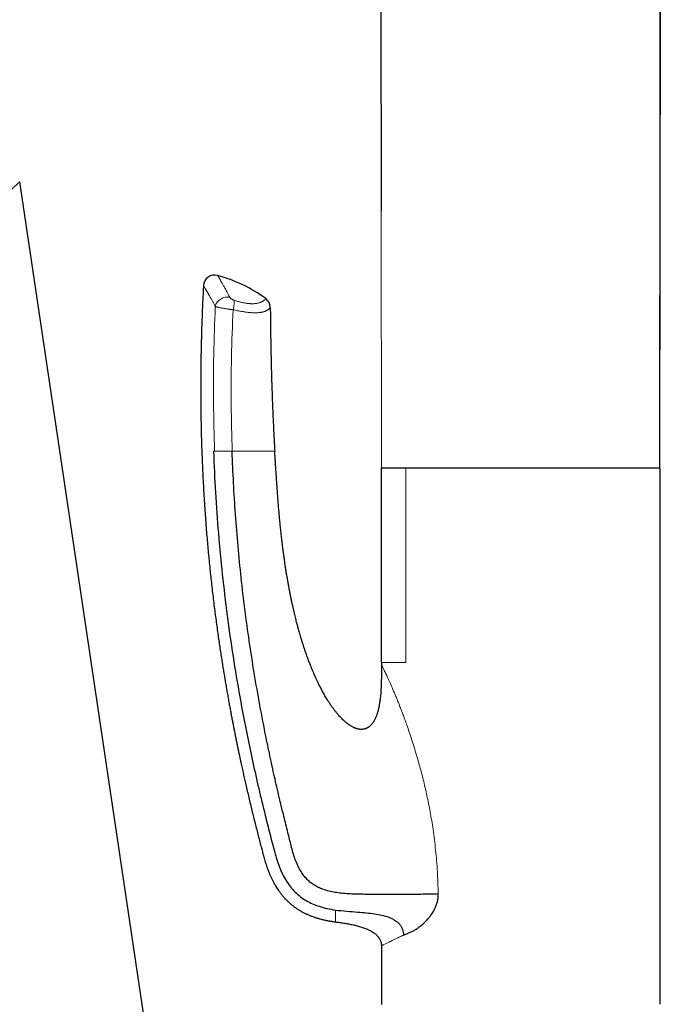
# Model space of a CAD drawing. Header units: millimetres. Extents: x 8 to 761, y 12 to 790.
# Tile 95 of 240: x 157 to 214, y 606 to 694. Entities that reach past the tile are written whole.
import ezdxf

# ---------------------------------------------------------------- set-up
doc = ezdxf.new("R2010")
doc.units = ezdxf.units.MM

msp = doc.modelspace()

# ---------------------------------------------------------------- linework, layer by layer
at = {"color": 7, "linetype": 'Continuous', "lineweight": 30}
for p, q in [((214.369, 653.913), (214.496, 777.701)), ((189.491, 752.074), (189.571, 676.793)), ((173.402, 572.051), (157.41, 679.373)), ((189.594, 636.613), (189.594, 653.913)), ((191.759, 653.913), (189.594, 653.913)), ((189.599, 653.913), (189.599, 653.903)), ((214.394, 653.913), (191.759, 653.913)), ((214.394, 636.613), (214.394, 653.913)), ((189.594, 636.613), (189.594, 636.413)), ((214.394, 606.221), (214.394, 636.598)), ((189.594, 611.413), (189.594, 606.213))]:
    msp.add_line(p, q, dxfattribs=at)
at = {"color": 252, "linetype": 'Continuous', "lineweight": 0}
for p, q in [((189.571, 676.793), (189.595, 653.903)), ((174.751, 655.413), (174.656, 655.413)), ((191.759, 636.614), (191.759, 653.913)), ((185.494, 613.551), (185.494, 613.552))]:
    msp.add_line(p, q, dxfattribs=at)
at = {"color": 7, "linetype": 'Continuous', "lineweight": 30, "flags": 128}
msp.add_lwpolyline([(214.368, 653.913), (214.431, 715.43), (214.494, 777.699)], dxfattribs=at)
at = {"color": 7, "linetype": 'Continuous', "lineweight": 30}
for centre, radius, start, end in [((174.759, 670.089), 1, 75.00118, 176.9254), ((171.71, 658.683), 12.807, 53.65095, 75.02947), ((178.708, 668.192), 1, 0.45651, 53.65095)]:
    msp.add_arc(centre, radius, start, end, dxfattribs=at)
at = {"color": 252, "linetype": 'Continuous', "lineweight": 0}
for points, knots in [([(133.524, 657.799), (133.93, 658.165), (134.741, 658.898), (135.955, 659.995), (137.164, 661.086), (138.364, 662.171), (139.553, 663.245), (140.729, 664.307), (141.841, 665.312), (142.891, 666.26), (143.88, 667.153), (144.856, 668.035), (145.819, 668.905), (146.765, 669.759), (147.69, 670.595), (148.59, 671.407), (149.462, 672.196), (150.306, 672.957), (151.118, 673.691), (151.898, 674.396), (152.592, 675.022), (153.204, 675.575), (153.742, 676.061), (154.25, 676.52), (154.727, 676.95), (155.17, 677.351), (155.579, 677.72), (155.951, 678.056), (156.286, 678.358), (156.579, 678.623), (156.83, 678.85), (157.037, 679.036), (157.2, 679.183), (157.319, 679.292), (157.388, 679.354), (157.417, 679.38), (157.409, 679.373), (157.409, 679.372)], [0, 0, 0, 0, 0.035817, 0.071613, 0.10737, 0.14307, 0.178696, 0.214233, 0.249665, 0.280618, 0.3116, 0.342658, 0.373844, 0.405132, 0.436418, 0.467651, 0.498781, 0.529895, 0.561083, 0.592313, 0.623556, 0.648549, 0.673533, 0.698505, 0.723469, 0.748429, 0.773455, 0.798555, 0.823659, 0.848702, 0.873621, 0.898488, 0.923417, 0.948405, 0.973455, 0.998571, 1, 1, 1, 1]), ([(175.018, 671.055), (175.018, 671.055), (175.018, 671.055), (175.021, 671.05), (175.027, 671.039), (175.039, 671.019), (175.056, 670.991), (175.075, 670.959), (175.095, 670.924), (175.119, 670.884), (175.148, 670.834), (175.185, 670.77), (175.227, 670.699), (175.268, 670.628), (175.307, 670.561), (175.348, 670.49), (175.396, 670.405), (175.454, 670.304), (175.521, 670.186), (175.592, 670.059), (175.667, 669.923), (175.747, 669.779), (175.823, 669.639), (175.895, 669.505), (175.962, 669.379), (176.031, 669.249), (176.079, 669.159), (176.102, 669.114)], [0, 0, 0, 0, 0.019863, 0.05515, 0.090438, 0.137245, 0.184091, 0.220359, 0.256626, 0.292967, 0.329307, 0.37885, 0.428438, 0.463494, 0.498551, 0.53367, 0.56879, 0.616247, 0.663714, 0.711172, 0.758966, 0.80677, 0.854565, 0.890893, 0.927221, 0.96361, 1, 1, 1, 1]), ([(174.812, 668.306), (174.79, 668.348), (174.745, 668.431), (174.68, 668.55), (174.617, 668.666), (174.555, 668.777), (174.495, 668.885), (174.437, 668.989), (174.381, 669.088), (174.326, 669.184), (174.274, 669.276), (174.223, 669.364), (174.174, 669.448), (174.128, 669.527), (174.085, 669.601), (174.043, 669.671), (174.005, 669.737), (173.969, 669.797), (173.936, 669.852), (173.907, 669.901), (173.88, 669.946), (173.855, 669.987), (173.833, 670.023), (173.814, 670.054), (173.798, 670.081), (173.785, 670.103), (173.774, 670.121), (173.766, 670.133), (173.762, 670.141), (173.76, 670.144), (173.761, 670.143), (173.761, 670.143)], [0, 0, 0, 0, 0.035033, 0.070065, 0.105151, 0.140237, 0.175488, 0.210739, 0.246046, 0.281353, 0.317309, 0.353264, 0.389282, 0.425299, 0.461506, 0.497713, 0.533984, 0.570256, 0.605475, 0.640694, 0.675975, 0.711255, 0.74672, 0.782186, 0.817714, 0.853243, 0.889492, 0.925742, 0.962059, 0.998375, 1, 1, 1, 1]), ([(174.812, 668.307), (174.83, 668.369), (174.866, 668.494), (174.974, 668.67), (175.116, 668.827), (175.289, 668.958), (175.483, 669.057), (175.69, 669.118), (175.902, 669.141), (176.036, 669.123), (176.102, 669.114)], [0, 0, 0, 0, 0.125, 0.25, 0.375, 0.5, 0.625, 0.75, 0.875, 1, 1, 1, 1]), ([(176.493, 668.847), (176.477, 668.852), (176.446, 668.863), (176.392, 668.885), (176.333, 668.914), (176.272, 668.95), (176.218, 668.988), (176.175, 669.024), (176.143, 669.057), (176.119, 669.086), (176.108, 669.105), (176.102, 669.114)], [0, 0, 0, 0, 0.090766, 0.181576, 0.312785, 0.444107, 0.574975, 0.705872, 0.803802, 0.902119, 1, 1, 1, 1]), ([(179.301, 668.998), (179.3, 668.997), (179.3, 668.996), (179.295, 668.988), (179.286, 668.975), (179.273, 668.957), (179.255, 668.935), (179.231, 668.909), (179.202, 668.88), (179.166, 668.848), (179.122, 668.813), (179.068, 668.776), (179.005, 668.738), (178.932, 668.7), (178.849, 668.664), (178.764, 668.633), (178.681, 668.609), (178.602, 668.589), (178.523, 668.574), (178.446, 668.561), (178.372, 668.552), (178.292, 668.545), (178.206, 668.54), (178.113, 668.538), (178.014, 668.54), (177.907, 668.545), (177.8, 668.553), (177.694, 668.565), (177.59, 668.579), (177.481, 668.597), (177.366, 668.618), (177.246, 668.643), (177.114, 668.673), (176.971, 668.709), (176.816, 668.751), (176.656, 668.797), (176.547, 668.83), (176.493, 668.847)], [0, 0, 0, 0, 0.040423, 0.080846, 0.121324, 0.161803, 0.202386, 0.242986, 0.283298, 0.323629, 0.365062, 0.406493, 0.448056, 0.489618, 0.529344, 0.569067, 0.59576, 0.622458, 0.649147, 0.669127, 0.689106, 0.709188, 0.729269, 0.749772, 0.770275, 0.79099, 0.811704, 0.828838, 0.845984, 0.863117, 0.880738, 0.898373, 0.915993, 0.936821, 0.957651, 0.978825, 1, 1, 1, 1]), ([(174.812, 668.306), (174.76, 666.874), (174.656, 664.01), (174.634, 659.71), (174.711, 656.846), (174.75, 655.413)], [0, 0, 0, 0, 0.333393, 0.66673, 1, 1, 1, 1]), ([(174.812, 668.307), (174.812, 668.307), (174.823, 668.301), (174.849, 668.291), (174.896, 668.274), (174.952, 668.256), (175.02, 668.236), (175.099, 668.216), (175.189, 668.195), (175.287, 668.174), (175.394, 668.152), (175.503, 668.132), (175.609, 668.113), (175.713, 668.096), (175.82, 668.08), (175.922, 668.065), (176.019, 668.052), (176.111, 668.04), (176.205, 668.029), (176.299, 668.018), (176.361, 668.012), (176.392, 668.009), (176.392, 668.009)], [0, 0, 0, 0, 0.00003, 0.055131, 0.110232, 0.166937, 0.223641, 0.288861, 0.351598, 0.414334, 0.479472, 0.54461, 0.599008, 0.653406, 0.709368, 0.765328, 0.808961, 0.856197, 0.903432, 0.951701, 0.99997, 1, 1, 1, 1]), ([(176.315, 655.413), (176.279, 656.812), (176.206, 659.61), (176.234, 663.811), (176.339, 666.609), (176.392, 668.009)], [0, 0, 0, 0, 0.333174, 0.6665, 1, 1, 1, 1]), ([(176.392, 668.009), (176.461, 667.993), (176.6, 667.962), (176.781, 667.924), (176.938, 667.893), (177.071, 667.869), (177.211, 667.845), (177.357, 667.821), (177.508, 667.8), (177.654, 667.781), (177.796, 667.765), (177.933, 667.752), (178.064, 667.743), (178.19, 667.737), (178.311, 667.734), (178.424, 667.734), (178.532, 667.737), (178.634, 667.743), (178.73, 667.751), (178.82, 667.762), (178.908, 667.776), (178.994, 667.793), (179.076, 667.813), (179.152, 667.835), (179.221, 667.858), (179.283, 667.882), (179.348, 667.911), (179.412, 667.943), (179.473, 667.979), (179.525, 668.014), (179.569, 668.048), (179.606, 668.08), (179.636, 668.109), (179.66, 668.135), (179.679, 668.158), (179.695, 668.179), (179.706, 668.196), (179.707, 668.199), (179.708, 668.2)], [0, 0, 0, 0, 0.024214, 0.048427, 0.064831, 0.081244, 0.097647, 0.117772, 0.137912, 0.158036, 0.178719, 0.199417, 0.220101, 0.241498, 0.262895, 0.284494, 0.306094, 0.328214, 0.350335, 0.37259, 0.394845, 0.420868, 0.446901, 0.472927, 0.499179, 0.525438, 0.551692, 0.588625, 0.625566, 0.662501, 0.699656, 0.736816, 0.773972, 0.811581, 0.849194, 0.886804, 0.943402, 1, 1, 1, 1]), ([(176.315, 655.413), (176.221, 655.413), (176.034, 655.413), (175.748, 655.413), (175.476, 655.413), (175.228, 655.413), (175.018, 655.413), (174.85, 655.413), (174.783, 655.413), (174.751, 655.413)], [0, 0, 0, 0, 0.144258, 0.288619, 0.43285, 0.57689, 0.721232, 0.865656, 1, 1, 1, 1]), ([(176.312, 655.413), (176.504, 655.413), (176.887, 655.413), (177.429, 655.413), (177.926, 655.413), (178.367, 655.413), (178.746, 655.413), (179.064, 655.413), (179.326, 655.413), (179.579, 655.413), (179.795, 655.413), (179.952, 655.413), (180.047, 655.413), (180.097, 655.413), (180.105, 655.413), (180.105, 655.413), (180.105, 655.413)], [0, 0, 0, 0, 0.062509, 0.12494, 0.187376, 0.249869, 0.312328, 0.37485, 0.437357, 0.499864, 0.599758, 0.699823, 0.79994, 0.899967, 0.999997, 1, 1, 1, 1]), ([(191.759, 636.613), (191.528, 636.613), (191.066, 636.613), (190.47, 636.613), (189.985, 636.613), (189.656, 636.613), (189.615, 636.613), (189.594, 636.613)], [0, 0, 0, 0, 0.172697, 0.345395, 0.563597, 0.781798, 1, 1, 1, 1]), ([(189.594, 636.413), (189.598, 636.407), (189.606, 636.394), (189.671, 636.272), (189.773, 636.07), (189.916, 635.777), (190.094, 635.399), (190.306, 634.935), (190.548, 634.385), (190.769, 633.865), (190.956, 633.415), (191.1, 633.06), (191.245, 632.693), (191.394, 632.309), (191.546, 631.909), (191.699, 631.493), (191.949, 630.796), (192.296, 629.772), (192.636, 628.675), (192.885, 627.812), (193.049, 627.223), (193.207, 626.628), (193.358, 626.026), (193.503, 625.417), (193.704, 624.518), (193.944, 623.314), (194.21, 621.691), (194.429, 619.92), (194.59, 617.996), (194.631, 616.692), (194.651, 616.032)], [0, 0, 0, 0, 0.02813, 0.0561425, 0.0855009, 0.1154971, 0.1464919, 0.1788129, 0.2127491, 0.2485506, 0.2670122, 0.2852743, 0.3038666, 0.322808, 0.3421167, 0.3618095, 0.3819026, 0.4393303, 0.5001771, 0.5252264, 0.5501252, 0.5751105, 0.600195, 0.625391, 0.6507107, 0.7109456, 0.7720878, 0.8462588, 0.9221569, 1, 1, 1, 1]), ([(185.494, 613.551), (185.494, 613.553), (185.494, 613.555), (185.494, 613.577), (185.494, 613.61), (185.494, 613.658), (185.494, 613.719), (185.494, 613.794), (185.494, 613.88), (185.494, 613.975), (185.494, 614.078), (185.494, 614.193), (185.494, 614.319), (185.494, 614.456), (185.494, 614.556), (185.494, 614.606)], [0, 0, 0, 0, 0.080394, 0.160584, 0.240609, 0.320509, 0.400321, 0.480086, 0.559842, 0.632975, 0.706161, 0.779429, 0.852806, 0.926321, 1, 1, 1, 1]), ([(189.594, 611.413), (189.608, 611.421), (189.637, 611.436), (189.869, 611.555), (190.168, 611.704), (190.457, 611.847), (190.677, 611.954), (190.933, 612.077), (191.225, 612.214), (191.447, 612.314), (191.56, 612.366)], [0, 0, 0, 0, 0.1874351, 0.3793762, 0.5763661, 0.6533984, 0.7341975, 0.8188844, 0.9074793, 1, 1, 1, 1])]:
    msp.add_open_spline(points, degree=3, knots=knots, dxfattribs=at)
at = {"color": 7, "linetype": 'Continuous', "lineweight": 30}
for points, knots in [([(173.761, 670.143), (173.752, 669.968), (173.725, 669.482), (173.688, 668.687), (173.648, 667.762), (173.614, 666.846), (173.585, 665.94), (173.559, 664.991), (173.538, 664), (173.523, 662.969), (173.514, 661.951), (173.512, 660.94), (173.516, 659.935), (173.526, 658.937), (173.542, 657.954), (173.563, 656.984), (173.59, 656.028), (173.623, 655.086), (173.66, 654.158), (173.703, 653.245), (173.749, 652.345), (173.801, 651.459), (173.856, 650.588), (173.915, 649.73), (173.978, 648.887), (174.043, 648.08), (174.108, 647.309), (174.175, 646.573), (174.243, 645.849), (174.314, 645.137), (174.387, 644.437), (174.465, 643.728), (174.546, 643.012), (174.632, 642.289), (174.719, 641.58), (174.808, 640.885), (174.898, 640.205), (174.989, 639.538), (175.079, 638.904), (175.166, 638.3), (175.252, 637.727), (175.338, 637.165), (175.424, 636.615), (175.51, 636.078), (175.596, 635.552), (175.681, 635.038), (175.767, 634.536), (175.852, 634.046), (175.936, 633.567), (176.02, 633.101), (176.102, 632.655), (176.181, 632.228), (176.258, 631.821), (176.334, 631.425), (176.408, 631.039), (176.483, 630.66), (176.557, 630.287), (176.63, 629.923), (176.702, 629.569), (176.772, 629.227), (176.841, 628.897), (176.907, 628.581), (176.971, 628.277), (177.034, 627.984), (177.11, 627.63), (177.202, 627.213), (177.309, 626.727), (177.418, 626.242), (177.579, 625.535), (177.795, 624.605), (178.071, 623.454), (178.352, 622.321), (178.635, 621.208), (178.842, 620.414), (178.973, 619.921), (179.025, 619.726), (179.079, 619.525), (179.135, 619.314), (179.195, 619.094), (179.262, 618.866), (179.336, 618.63), (179.42, 618.385), (179.508, 618.143), (179.602, 617.907), (179.701, 617.675), (179.809, 617.439), (179.929, 617.198), (180.06, 616.953), (180.192, 616.726), (180.323, 616.519), (180.45, 616.331), (180.587, 616.144), (180.733, 615.956), (180.889, 615.771), (181.056, 615.587), (181.233, 615.407), (181.416, 615.237), (181.602, 615.077), (181.791, 614.928), (181.99, 614.784), (182.198, 614.646), (182.414, 614.515), (182.637, 614.391), (182.867, 614.275), (183.106, 614.167), (183.355, 614.066), (183.613, 613.973), (183.879, 613.887), (184.153, 613.809), (184.434, 613.739), (184.719, 613.677), (185.008, 613.623), (185.267, 613.582), (185.43, 613.561), (185.495, 613.552)], [0, 0, 0, 0, 0.008673, 0.024123, 0.039413, 0.054544, 0.069515, 0.084327, 0.101579, 0.118611, 0.135423, 0.152014, 0.168718, 0.185193, 0.201439, 0.217458, 0.233248, 0.24881, 0.264144, 0.279251, 0.294129, 0.308779, 0.323201, 0.337396, 0.351362, 0.3651, 0.377493, 0.389694, 0.401703, 0.41352, 0.425145, 0.436578, 0.448831, 0.460855, 0.472651, 0.484216, 0.495553, 0.506659, 0.517536, 0.527305, 0.53688, 0.546261, 0.555448, 0.564441, 0.573241, 0.581845, 0.590256, 0.598471, 0.606492, 0.614317, 0.621947, 0.628962, 0.635803, 0.64247, 0.648963, 0.655281, 0.661611, 0.667756, 0.673715, 0.679488, 0.685075, 0.69038, 0.695506, 0.700452, 0.705218, 0.71344, 0.721643, 0.729848, 0.738053, 0.757595, 0.777145, 0.796702, 0.815377, 0.834061, 0.83735, 0.840646, 0.844071, 0.847672, 0.851453, 0.855353, 0.85944, 0.863716, 0.868184, 0.872186, 0.876333, 0.880629, 0.885072, 0.889663, 0.894404, 0.89806, 0.901803, 0.905634, 0.909554, 0.913561, 0.917654, 0.921835, 0.926104, 0.930006, 0.933981, 0.938029, 0.942151, 0.946346, 0.950537, 0.954797, 0.959126, 0.963525, 0.968079, 0.972707, 0.977409, 0.982184, 0.98703, 0.991859, 0.996758, 1, 1, 1, 1]), ([(179.708, 668.2), (179.713, 667.618), (179.724, 666.453), (179.752, 664.705), (179.79, 662.958), (179.837, 661.31), (179.891, 659.761), (179.951, 658.311), (180.021, 656.862), (180.077, 655.896), (180.105, 655.413)], [0, 0, 0, 0, 0.136588, 0.27318, 0.409786, 0.546397, 0.659784, 0.773176, 0.886584, 1, 1, 1, 1]), ([(174.656, 655.413), (174.708, 654.195), (174.811, 651.759), (175.076, 648.107), (175.422, 644.454), (175.857, 640.806), (176.377, 637.175), (176.979, 633.584), (177.58, 630.442), (178.151, 627.723), (178.678, 625.387), (179.184, 623.279), (179.662, 621.392), (180.005, 620.077), (180.279, 619.081), (180.507, 618.423), (180.79, 617.78), (181.119, 617.188), (181.495, 616.656), (181.909, 616.191), (182.381, 615.78), (182.901, 615.43), (183.458, 615.148), (184.082, 614.912), (184.761, 614.726), (185.252, 614.646), (185.494, 614.606)], [0, 0, 0, 0, 0.082794, 0.165593, 0.248628, 0.331931, 0.415105, 0.497665, 0.579176, 0.632362, 0.686313, 0.741798, 0.779609, 0.818492, 0.834061, 0.849794, 0.865692, 0.881753, 0.895719, 0.909793, 0.923939, 0.938111, 0.952237, 0.96627, 0.983311, 1, 1, 1, 1]), ([(194.651, 616.032), (194.455, 616.027), (194.064, 616.016), (193.439, 616.004), (192.799, 615.996), (192.15, 615.991), (191.498, 615.988), (190.809, 615.986), (190.087, 615.988), (189.342, 615.991), (188.624, 615.996), (187.936, 616), (187.279, 616.011), (186.65, 616.039), (186.047, 616.089), (185.47, 616.168), (184.918, 616.281), (184.421, 616.43), (183.977, 616.613), (183.587, 616.827), (183.229, 617.087), (182.907, 617.392), (182.624, 617.737), (182.356, 618.148), (182.112, 618.625), (181.895, 619.165), (181.719, 619.728), (181.57, 620.308), (181.42, 620.896), (181.2, 621.772), (180.908, 622.946), (180.524, 624.526), (180.127, 626.244), (179.72, 628.092), (179.263, 630.289), (178.774, 632.817), (178.276, 635.667), (177.833, 638.505), (177.444, 641.338), (177.11, 644.158), (176.829, 646.972), (176.603, 649.78), (176.426, 652.595), (176.352, 654.474), (176.315, 655.413)], [0, 0, 0, 0, 0.01396, 0.027843, 0.041595, 0.055165, 0.068502, 0.081558, 0.096797, 0.11149, 0.125542, 0.138936, 0.151738, 0.163994, 0.175759, 0.187087, 0.198041, 0.208697, 0.217424, 0.226054, 0.234643, 0.243249, 0.251928, 0.260708, 0.271873, 0.283208, 0.29471, 0.306382, 0.318222, 0.330227, 0.359186, 0.388994, 0.425347, 0.462346, 0.499662, 0.556599, 0.612978, 0.668896, 0.724583, 0.78024, 0.835037, 0.88999, 0.945006, 1, 1, 1, 1]), ([(189.594, 636.413), (189.594, 636.29), (189.594, 636.047), (189.593, 635.69), (189.59, 635.347), (189.584, 635.016), (189.575, 634.699), (189.563, 634.396), (189.547, 634.114), (189.528, 633.852), (189.506, 633.61), (189.481, 633.379), (189.452, 633.16), (189.421, 632.953), (189.387, 632.759), (189.35, 632.579), (189.311, 632.412), (189.271, 632.256), (189.229, 632.112), (189.185, 631.979), (189.141, 631.858), (189.097, 631.748), (189.054, 631.649), (189.012, 631.561), (188.972, 631.485), (188.935, 631.418), (188.901, 631.362), (188.868, 631.31), (188.829, 631.252), (188.78, 631.185), (188.718, 631.109), (188.656, 631.042), (188.598, 630.986), (188.55, 630.944), (188.506, 630.909), (188.475, 630.886), (188.453, 630.871), (188.437, 630.859), (188.415, 630.845), (188.386, 630.827), (188.352, 630.808), (188.316, 630.789), (188.282, 630.773), (188.255, 630.76), (188.231, 630.751), (188.204, 630.74), (188.166, 630.727), (188.116, 630.712), (188.061, 630.698), (188.003, 630.687), (187.944, 630.678), (187.863, 630.672), (187.761, 630.671), (187.641, 630.682), (187.525, 630.702), (187.419, 630.729), (187.323, 630.759), (187.235, 630.793), (187.153, 630.828), (187.064, 630.87), (186.966, 630.922), (186.858, 630.985), (186.738, 631.063), (186.606, 631.157), (186.463, 631.269), (186.318, 631.393), (186.172, 631.528), (186.025, 631.675), (185.876, 631.833), (185.722, 632.008), (185.562, 632.2), (185.397, 632.412), (185.231, 632.637), (185.066, 632.875), (184.9, 633.127), (184.754, 633.361), (184.626, 633.575), (184.515, 633.766), (184.407, 633.959), (184.303, 634.149), (184.208, 634.33), (184.121, 634.5), (184.042, 634.657), (183.971, 634.802), (183.907, 634.935), (183.85, 635.055), (183.8, 635.163), (183.757, 635.258), (183.719, 635.34), (183.691, 635.403), (183.669, 635.451), (183.654, 635.486), (183.64, 635.517), (183.626, 635.549), (183.61, 635.586), (183.59, 635.632), (183.565, 635.69), (183.533, 635.764), (183.496, 635.852), (183.454, 635.951), (183.41, 636.057), (183.364, 636.169), (183.317, 636.285), (183.269, 636.407), (183.212, 636.551), (183.148, 636.72), (183.075, 636.914), (183, 637.119), (182.93, 637.313), (182.868, 637.49), (182.815, 637.642), (182.768, 637.782), (182.725, 637.911), (182.686, 638.028), (182.652, 638.133), (182.622, 638.226), (182.596, 638.307), (182.577, 638.367), (182.564, 638.408), (182.557, 638.432), (182.552, 638.448), (182.549, 638.457), (182.548, 638.461), (182.547, 638.464), (182.544, 638.471), (182.539, 638.489), (182.529, 638.52), (182.515, 638.565), (182.497, 638.624), (182.475, 638.697), (182.449, 638.784), (182.418, 638.884), (182.386, 638.994), (182.351, 639.112), (182.315, 639.238), (182.276, 639.375), (182.234, 639.523), (182.19, 639.681), (182.144, 639.85), (182.096, 640.029), (182.047, 640.219), (181.994, 640.425), (181.939, 640.646), (181.88, 640.885), (181.821, 641.137), (181.759, 641.401), (181.697, 641.678), (181.635, 641.961), (181.574, 642.252), (181.513, 642.548), (181.452, 642.856), (181.391, 643.175), (181.33, 643.505), (181.269, 643.847), (181.208, 644.2), (181.147, 644.565), (181.087, 644.942), (181.029, 645.327), (180.971, 645.722), (180.915, 646.125), (180.859, 646.54), (180.805, 646.968), (180.751, 647.41), (180.699, 647.866), (180.648, 648.334), (180.598, 648.813), (180.551, 649.3), (180.505, 649.796), (180.46, 650.3), (180.417, 650.815), (180.376, 651.345), (180.335, 651.889), (180.295, 652.449), (180.256, 653.02), (180.218, 653.602), (180.18, 654.196), (180.143, 654.801), (180.118, 655.208), (180.105, 655.413)], [0, 0, 0, 0, 0.011069, 0.021739, 0.03201, 0.041881, 0.051354, 0.060427, 0.069101, 0.076702, 0.083967, 0.090898, 0.097496, 0.103758, 0.109683, 0.11513, 0.120257, 0.125067, 0.129561, 0.133736, 0.137593, 0.141132, 0.144353, 0.147256, 0.14984, 0.152106, 0.154054, 0.155771, 0.157617, 0.160278, 0.163218, 0.166435, 0.16846, 0.17047, 0.172151, 0.173487, 0.173949, 0.174494, 0.175274, 0.176287, 0.177535, 0.178778, 0.179967, 0.180859, 0.181507, 0.182224, 0.183531, 0.185104, 0.186855, 0.188623, 0.190407, 0.192208, 0.195863, 0.199556, 0.203052, 0.206326, 0.209354, 0.212141, 0.214736, 0.217381, 0.220965, 0.224685, 0.228543, 0.233762, 0.239213, 0.244898, 0.250838, 0.257044, 0.263517, 0.270257, 0.277961, 0.285986, 0.294333, 0.303001, 0.311992, 0.321303, 0.327755, 0.334353, 0.341093, 0.347636, 0.35375, 0.359437, 0.364696, 0.369527, 0.37393, 0.377905, 0.381453, 0.384572, 0.387264, 0.389528, 0.390836, 0.391942, 0.392944, 0.393938, 0.395047, 0.396547, 0.398445, 0.400743, 0.403733, 0.406997, 0.410426, 0.41402, 0.417778, 0.4217, 0.425787, 0.431675, 0.437874, 0.444384, 0.451204, 0.456383, 0.461192, 0.465624, 0.469679, 0.473357, 0.476658, 0.479582, 0.482129, 0.484298, 0.485238, 0.485991, 0.486518, 0.486766, 0.486843, 0.486888, 0.487003, 0.487552, 0.488531, 0.489943, 0.491785, 0.49406, 0.496765, 0.499902, 0.50347, 0.507034, 0.510944, 0.5152, 0.519802, 0.524751, 0.529948, 0.53548, 0.541346, 0.547546, 0.554512, 0.561857, 0.569581, 0.577683, 0.586164, 0.595024, 0.603725, 0.612762, 0.622135, 0.631844, 0.64189, 0.652272, 0.662989, 0.674044, 0.685435, 0.697162, 0.709008, 0.721178, 0.733673, 0.746493, 0.759878, 0.7736, 0.787659, 0.802054, 0.816785, 0.831582, 0.846703, 0.862149, 0.877919, 0.894345, 0.911109, 0.928211, 0.945652, 0.96343, 0.981546, 1, 1, 1, 1]), ([(192.18, 612.637), (192.265, 612.677), (192.435, 612.755), (192.697, 612.911), (192.927, 613.07), (193.122, 613.222), (193.281, 613.357), (193.436, 613.5), (193.586, 613.651), (193.737, 613.816), (193.886, 613.994), (194.029, 614.186), (194.159, 614.382), (194.276, 614.583), (194.395, 614.818), (194.505, 615.091), (194.593, 615.402), (194.647, 615.717), (194.65, 615.927), (194.651, 616.032)], [0, 0, 0, 0, 0.082587, 0.165446, 0.24901, 0.300289, 0.350793, 0.400626, 0.449899, 0.498724, 0.55224, 0.603795, 0.653593, 0.70186, 0.748844, 0.815199, 0.878376, 0.939547, 1, 1, 1, 1]), ([(185.494, 614.606), (185.833, 614.567), (186.493, 614.492), (187.415, 614.435), (188.237, 614.366), (188.958, 614.276), (189.624, 614.157), (190.14, 614.008), (190.515, 613.85), (190.772, 613.711), (191.005, 613.548), (191.207, 613.355), (191.37, 613.134), (191.482, 612.889), (191.548, 612.63), (191.556, 612.453), (191.56, 612.365)], [0, 0, 0, 0, 0.145596, 0.283879, 0.394423, 0.497993, 0.59415, 0.683693, 0.726377, 0.767834, 0.808275, 0.847821, 0.886573, 0.924737, 0.962518, 1, 1, 1, 1]), ([(185.494, 613.551), (185.618, 613.535), (185.866, 613.502), (186.236, 613.447), (186.606, 613.385), (186.914, 613.325), (187.161, 613.27), (187.348, 613.225), (187.533, 613.176), (187.719, 613.123), (187.903, 613.064), (188.086, 612.999), (188.266, 612.928), (188.431, 612.856), (188.58, 612.782), (188.713, 612.709), (188.843, 612.629), (188.968, 612.542), (189.087, 612.448), (189.18, 612.361), (189.25, 612.286), (189.301, 612.227), (189.349, 612.165), (189.398, 612.094), (189.447, 612.011), (189.493, 611.917), (189.531, 611.818), (189.558, 611.725), (189.576, 611.641), (189.586, 611.566), (189.593, 611.49), (189.594, 611.439), (189.594, 611.413)], [0, 0, 0, 0, 0.075011, 0.150034, 0.22513, 0.300273, 0.338686, 0.377098, 0.415575, 0.454052, 0.492836, 0.531618, 0.57059, 0.609559, 0.639833, 0.670162, 0.700697, 0.731328, 0.761615, 0.792068, 0.807634, 0.823199, 0.838924, 0.854648, 0.875413, 0.896311, 0.917658, 0.93917, 0.95424, 0.969367, 0.984657, 1, 1, 1, 1]), ([(191.56, 612.366), (191.657, 612.409), (191.855, 612.497), (192.07, 612.59), (192.18, 612.637)], [0, 0, 0, 0, 0.491968, 1, 1, 1, 1])]:
    msp.add_open_spline(points, degree=3, knots=knots, dxfattribs=at)
at = {"color": 252, "linetype": 'Continuous', "lineweight": 0}
msp.add_open_spline([(176.493, 668.847), (176.499, 668.799), (176.512, 668.704), (176.497, 668.498), (176.459, 668.262), (176.414, 668.093), (176.392, 668.009)], degree=3, dxfattribs=at)

doc.saveas('drawing.dxf')
